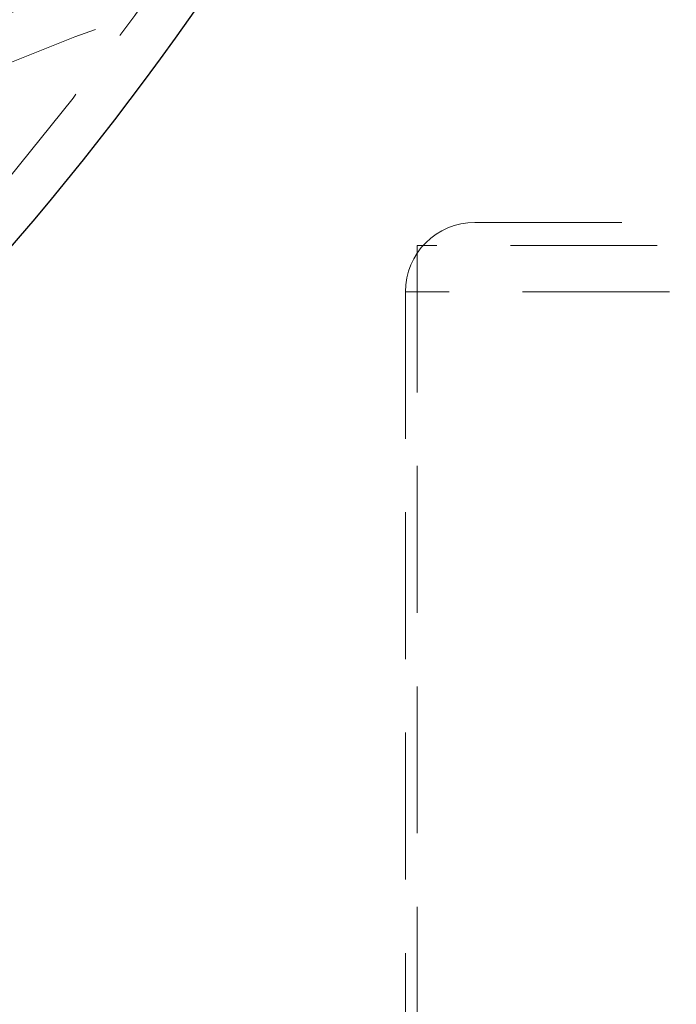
# Model space of a CAD drawing. Header units: millimetres. Extents: x 373 to 928, y 275 to 747.
# Tile 58 of 117: x 699.74 to 705.42, y 351.86 to 360.37. Entities that reach past the tile are written whole.
import ezdxf

# ---------------------------------------------------------------- set-up
doc = ezdxf.new("R2010")
doc.units = ezdxf.units.MM
doc.linetypes.add('HIDDEN', pattern=[1.905, 1.27, -0.635])
doc.styles.add('SLDTEXTSTYLE0', font='TXT', dxfattribs={"width": 0.75})
doc.dimstyles.new('SLDDIMSTYLE0', dxfattribs={"dimtxt": 3.5, "dimasz": 3.556, "dimexe": 0, "dimexo": 0.0625, "dimgap": 0.875, "dimtad": 1, "dimdec": 0, "dimlfac": 5, "dimrnd": 1e-09, "dimzin": 12, "dimdsep": 46, "dimtxsty": 'SLDTEXTSTYLE0', "dimblk1": 'CLOSED', "dimblk2": 'CLOSED', "dimsah": 1, "dimcen": 0.09, "dimadec": 0, "dimazin": 3, "dimtfac": 1, "dimtdec": 0, "dimtofl": 0, "dimtmove": 0, "dimatfit": 3, "dimldrblk": 'CLOSED', "dimfxl": 0, "dimfrac": 2, "dimtolj": 1, "dimtzin": 12, "dimarcsym": 0})

# ---------------------------------------------------------------- blocks, each defined once
blk = doc.blocks.new('_Closed')
at = {"color": 0, "linetype": 'ByBlock', "lineweight": -2}
for p, q in [((-1, 0.166667), (0, 0)), ((-1, 0.166667), (-1, -0.166667)), ((0, 0), (-1, -0.166667)), ((0, 0), (-1, 0))]:
    blk.add_line(p, q, dxfattribs=at)
blk = doc.blocks.new('_D')
at = {"color": 7, "linetype": 'Continuous', "lineweight": 0}
for p, q in [((715.4742, 535.1976), (750.6968, 535.1976)), ((749.6968, 535.1976), (749.6968, 275.2266)), ((668.6714, 275.2266), (750.6968, 275.2266))]:
    blk.add_line(p, q, dxfattribs=at)
at = {"color": 7, "linetype": 'Continuous', "lineweight": 18, "xscale": 3.556, "yscale": 3.556}
for p, rotation in [((749.6968, 535.1976, -1.633), 90.0000000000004), ((749.6968, 275.2266, -1.633), 270.0000000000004)]:
    blk.add_blockref('_Closed', p, dxfattribs=dict(at, rotation=rotation))
at = {"color": 7, "linetype": 'Continuous', "lineweight": 18, "insert": (745.1851, 417.7291), "char_height": 3.5, "attachment_point": 1, "rotation": 90, "style": 'SLDTEXTSTYLE0'}
blk.add_mtext('1300', dxfattribs=at)

msp = doc.modelspace()

# ---------------------------------------------------------------- linework, layer by layer
at = {"color": 7, "linetype": 'HIDDEN', "lineweight": 18}
for p, q in [((703.674, 358.6214), (708.8062, 358.6214)), ((709.0609, 358.4214), (703.174, 358.4214)), ((703.174, 358.4214), (703.174, 345.6214)), ((703.074, 358.0214), (703.074, 345.6214)), ((711.0717, 358.0214), (703.0762, 358.0214))]:
    msp.add_line(p, q, dxfattribs=at)
for centre, radius, start, end in [((680.7573, 374.7659), 24.6, 292.7382, 0), ((707.074, 341.8613), 19.6, 93.21727, 248.54412), ((707.074, 341.8613), 20, 105.55615, 149.28146), ((703.674, 358.0214), 0.6, 90, 180)]:
    msp.add_arc(centre, radius, start, end, dxfattribs=at)
at = {"color": 7, "linetype": 'Continuous', "lineweight": 25}
msp.add_arc((680.7573, 374.7659), 25, 294.83459, 0, dxfattribs=at)

# ---------------------------------------------------------------- dimensions: what is measured, and where the dimension line sits
at = {"color": 7, "linetype": 'Continuous', "lineweight": 18}
dim = msp.add_linear_dim(base=(749.6968, 275.2266), p1=(714.4742, 535.1976), p2=(667.6714, 275.2266), angle=90, dimstyle='SLDDIMSTYLE0', dxfattribs=at)
dim.commit()
dim.dimension.update_dxf_attribs({"geometry": '_D', "text_midpoint": (749.6968, 422.9013), "dimtype": 160})

doc.saveas('drawing.dxf')
